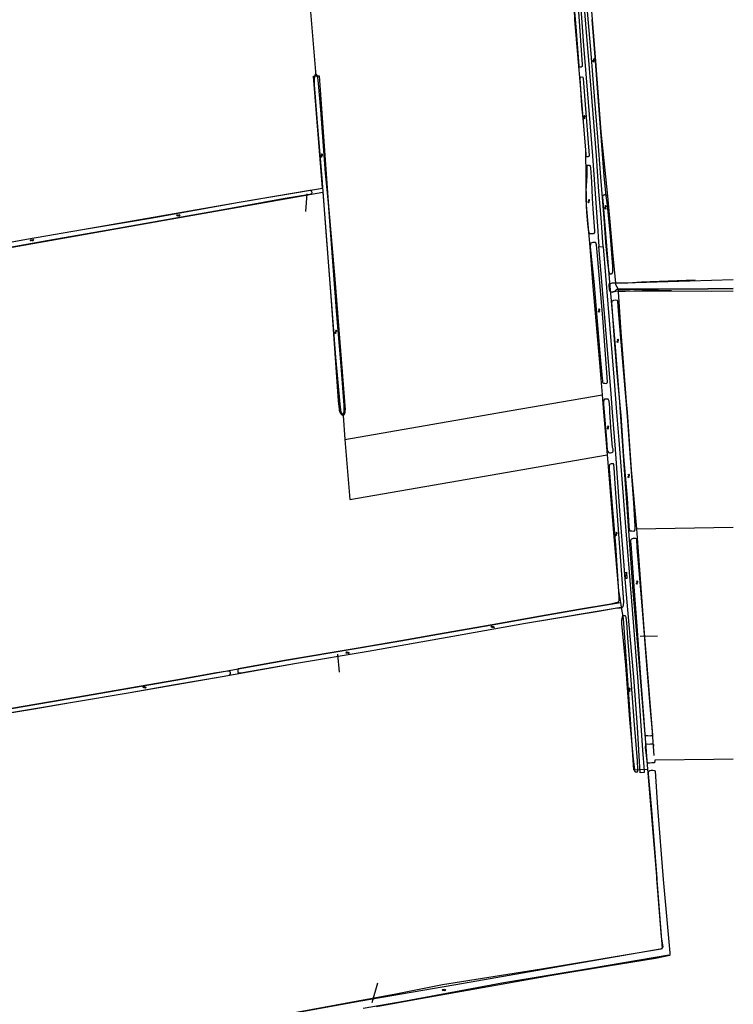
# Model space of a CAD drawing. Header units: metres. Extents: x 51973 to 58000, y 375000 to 380663.
# Tile 33 of 56: x 57480 to 58000, y 377568 to 378286. Entities that reach past the tile are written whole.
import ezdxf

# ---------------------------------------------------------------- set-up
doc = ezdxf.new("R2010")
doc.units = ezdxf.units.M
doc.header["$LTSCALE"] = 0.1
doc.layers.get('0').update_dxf_attribs({"linetype": 'CONTINUOUS'})
doc.layers.add('B-WA-OG-TOPOGRAFIE-G', color=253, linetype='CONTINUOUS')

# ---------------------------------------------------------------- blocks, each defined once
blk = doc.blocks.new('BIJPIJL')
at = {"color": 0}
blk.add_line((0, 0), (1, 0), dxfattribs=at)
blk = doc.blocks.new('S05')
at = {"color": 0}
for p, q in [((0.08, 0.3), (0.38, 0.59)), ((0.11, -0.19), (0.41, 0.09)), ((0.38, 0.59), (0.68, 0.71)), ((0.41, 0.09), (0.71, 0.21)), ((0.68, 0.71), (1.01, 0.62)), ((0.71, 0.21), (1.02, 0.12)), ((1.01, 0.62), (1.33, 0.37)), ((1.02, 0.12), (1.36, -0.12)), ((1.33, 0.37), (1.66, 0.13)), ((1.66, 0.13), (1.97, 0.04)), ((1.97, 0.04), (2.28, 0.16)), ((2.28, 0.16), (2.58, 0.44)), ((1.36, -0.12), (1.68, -0.37)), ((1.68, -0.37), (2, -0.46)), ((2, -0.46), (2.31, -0.33)), ((2.31, -0.33), (2.61, -0.05))]:
    blk.add_line(p, q, dxfattribs=at)
blk = doc.blocks.new('S022')
at = {"color": 0}
for p, q in [((0.01, 1.15), (0.31, 1.15)), ((0.31, -2.3), (0.31, 2.3)), ((0.31, 2.1), (1.51, 2.1)), ((0.31, 0), (1.51, 0)), ((1.51, -2.3), (1.51, 2.3)), ((1.51, 1.05), (1.81, 1.05)), ((0.01, -1.15), (0.31, -1.15)), ((0.31, -2.1), (1.51, -2.1)), ((1.51, -1.05), (1.81, -1.05))]:
    blk.add_line(p, q, dxfattribs=at)

msp = doc.modelspace()

# ---------------------------------------------------------------- linework, layer by layer
at = {"layer": 'B-WA-OG-TOPOGRAFIE-G'}
for points in [[(57874.738, 378390.537), (57877.162, 378389.863), (57877.894, 378389.183), (57878.601, 378388.62), (57879.32, 378388.05), (57879.628, 378387.585), (57880.26, 378386.7), (57880.878, 378385.531), (57881.37, 378384.321), (57881.622, 378382.219), (57882.693, 378370.24), (57884.913, 378342.228), (57887.769, 378307.897), (57890.815, 378267.278), (57894.25, 378226.158), (57897.383, 378186.816), (57899.856, 378152.518), (57901.238, 378132.246), (57901.537, 378127.872), (57902.023, 378120.737)], [(57904.99, 378120.622), (57903.527, 378141.713), (57902.009, 378161.046), (57900.258, 378186.912), (57897.812, 378217.639), (57895.033, 378250.665), (57892.478, 378282.956), (57889.765, 378316.478), (57887.817, 378340.221), (57886.395, 378356.537), (57885.258, 378373.159), (57884.859, 378379.247), (57885.029, 378382.665), (57885.256, 378384.396), (57885.83, 378385.8), (57886.628, 378386.942), (57887.38, 378387.703), (57888.394, 378388.584), (57889.945, 378389.43), (57890.527, 378389.534), (57892.638, 378389.801)], [(57892.498, 378377.547), (57892.916, 378352.095), (57893.494, 378335.453), (57894.498, 378319.454), (57896.982, 378286.431), (57899.42, 378255.909), (57903.32, 378204.302), (57908.178, 378157.562)], [(57874.663, 378376.783), (57877.671, 378347.299), (57882.575, 378307.809), (57883.879, 378293.46), (57884.31, 378286.086), (57888.546, 378235.537), (57892.232, 378191.035), (57892.771, 378150.912), (57895.304, 378120.414), (57897.676, 378091.694), (57902.116, 378038.891), (57904.274, 378012.671)], [(57686.824, 378350.364), (57695.541, 378245.149)], [(57883.666, 378300.531), (57882.357, 378319.429), (57882.549, 378320.752), (57883.54, 378321.077), (57884.384, 378321.045), (57884.821, 378319.99), (57887.167, 378291.824), (57889.851, 378253.434), (57889.85, 378252.095), (57889.121, 378251.519), (57887.952, 378251.575), (57887.554, 378252.417), (57885.307, 378280.987), (57883.666, 378300.531)], [(57893.2, 378295.025), (57896.067, 378261.501), (57898.568, 378230.489), (57900.986, 378200.429), (57903.168, 378171.343), (57905.378, 378144.35), (57907.073, 378120.908), (57908.344, 378109.2), (57909.162, 378101.853), (57909.998, 378100.95), (57911.124, 378100.909), (57911.724, 378101.236), (57912.191, 378102.415), (57912.168, 378106.305), (57910.346, 378128.447), (57908.3, 378150.959), (57907.405, 378157.721), (57906.787, 378162.328), (57905.762, 378172.409), (57904.823, 378184.945), (57903.32, 378204.302), (57901.525, 378229.581), (57899.42, 378255.909), (57896.982, 378286.431)], [(57700.526, 378163.428), (57693.968, 378245.028), (57695.541, 378245.149)], [(57716.218, 378000), (57716.209, 378005.056), (57713.974, 378033.863), (57710.77, 378074.035), (57706.823, 378126.195), (57704.796, 378152.429), (57702.722, 378174.405), (57699.282, 378220.362), (57697.597, 378239.549), (57697.059, 378243.999), (57696.342, 378246.029), (57695.67, 378246.654), (57695.11, 378246.114), (57694.693, 378244.798), (57694.291, 378242.301), (57694.295, 378238.425), (57694.784, 378232.819), (57696.648, 378210.983), (57699.986, 378170.688), (57703.153, 378128.256), (57706.649, 378084.909), (57709.912, 378040.089)], [(57695.541, 378245.149), (57697.956, 378245.335), (57704.041, 378160.172), (57704.558, 378153.165), (57709.419, 378097.052), (57717.007, 378001.731)], [(57889.666, 378223.456), (57888.323, 378243.65), (57888.526, 378244.344), (57889.638, 378244.406), (57890.351, 378244.323), (57890.613, 378243.348), (57891.843, 378227.51), (57894.974, 378187.29), (57894.925, 378186.614), (57894.283, 378186.238), (57893.266, 378186.267), (57892.792, 378186.74), (57892.767, 378188.19), (57890.719, 378211.618), (57889.666, 378223.456)], [(57897.67, 378148.17), (57898.74, 378132.334), (57898.783, 378130.973), (57898.078, 378130.14), (57896.345, 378129.95), (57895.273, 378130.155), (57894.627, 378131.253), (57893.929, 378137.146), (57893.238, 378146.158), (57892.745, 378155.634), (57892.825, 378161.459), (57893.38, 378172.327), (57893.403, 378174.798), (57893.377, 378179.822), (57893.764, 378180.116), (57894.446, 378180.175), (57895.059, 378180.014), (57895.551, 378179.514), (57895.918, 378178.104), (57896.479, 378167.971), (57897.157, 378156.077), (57897.67, 378148.17)], [(57354.348, 378102.356), (57369.418, 378105.084), (57391.475, 378108.916), (57413.667, 378113.368), (57484.701, 378126.078), (57525.551, 378133.217), (57639.746, 378153.045), (57700.526, 378163.428)], [(57420.042, 378110.869), (57411.398, 378109.39), (57410.24, 378109.663), (57409.781, 378110.892), (57409.849, 378112.169), (57410.298, 378112.658), (57413.667, 378113.368), (57432.814, 378116.818), (57458.202, 378121.253), (57484.701, 378126.078), (57525.551, 378133.217), (57575.146, 378141.562), (57639.746, 378153.045), (57691.23, 378161.84), (57692.282, 378161.496), (57692.607, 378160.383), (57692.312, 378159.175), (57691.226, 378158.759), (57671.738, 378155.52), (57630.742, 378148.145), (57593.455, 378141.43), (57549.857, 378133.822), (57500.929, 378125.256), (57454.697, 378117.026)], [(57354.82, 378099.78), (57368.229, 378102.265), (57454.697, 378117.026), (57593.455, 378141.43), (57630.742, 378148.145), (57700.707, 378160.423)], [(57700.707, 378160.423), (57701.422, 378150.849), (57706.682, 378081.143), (57711.866, 378008.321), (57712.596, 378002.272)], [(57908.178, 378157.562), (57907.937, 378157.864), (57907.643, 378158.115), (57907.306, 378158.306), (57906.94, 378158.429), (57906.556, 378158.48), (57906.17, 378158.457), (57905.796, 378158.361), (57905.446, 378158.196), (57905.134, 378157.968), (57904.871, 378157.684), (57904.667, 378157.356), (57904.529, 378156.995)], [(57904.529, 378156.995), (57909.455, 378097.54), (57913.314, 378053.771), (57916.924, 378007.469), (57917.454, 378000)], [(57908.178, 378157.562), (57910.015, 378138.719), (57912.257, 378114.053), (57913.979, 378094.013)], [(57904.391, 378024.524), (57904.637, 378023.259), (57904.608, 378022.344), (57904.601, 378021.852), (57904.827, 378021.388), (57905.463, 378021.127), (57906.365, 378021.092), (57907.62, 378021.082), (57908.063, 378021.443), (57908.146, 378022.112), (57904.901, 378068.748), (57901.236, 378111.456), (57900.34, 378122.083), (57899.868, 378123.471), (57899.565, 378123.733), (57898.837, 378123.786), (57897.597, 378123.7), (57896.889, 378123.477), (57896.091, 378123.162), (57895.776, 378122.803), (57895.674, 378120.668), (57898.205, 378095.333), (57902.635, 378043.054), (57904.391, 378024.524)], [(57902.023, 378120.737), (57904.99, 378120.622)], [(57912.008, 378000), (57910.992, 378013.395), (57907.757, 378051.668), (57903.392, 378103.771), (57902.023, 378120.737)], [(57904.99, 378120.622), (57908.507, 378078.701), (57913.01, 378022.686), (57914.869, 378000)], [(58000, 378090.333), (57981.482, 378089.907), (57945.539, 378089.771), (57915.952, 378089.755), (57915.401, 378089.744), (57914.79, 378089.512), (57913.436, 378088.098), (57912.395, 378087.683), (57911.811, 378087.654), (57910.814, 378087.699), (57910.213, 378088.056), (57909.963, 378088.552), (57909.817, 378089.422), (57909.551, 378092.634), (57909.593, 378093.548)], [(57909.593, 378093.548), (57911.816, 378094.384), (57920.782, 378094.401), (58000, 378096.724)], [(57910.814, 378087.699), (57911.811, 378087.654), (57912.395, 378087.683), (57913.436, 378088.098), (57914.79, 378089.512), (57915.401, 378089.744), (57915.952, 378089.755), (57945.539, 378089.771), (57981.482, 378089.907), (58000, 378090.333)], [(57913.979, 378094.013), (57923.146, 378094.38)], [(57913.979, 378094.013), (57914.053, 378093.158)], [(57914.053, 378093.158), (57916.042, 378089.679)], [(57923.146, 378094.38), (57933.085, 378095.085)], [(57933.085, 378095.085), (57939.359, 378095.349)], [(57939.359, 378095.349), (57972.301, 378096.415)], [(58000, 378088.236), (57984.346, 378087.936), (57924.599, 378088.285), (57916.403, 378088.263), (57912.395, 378087.683)], [(57916.042, 378089.679), (57916.158, 378087.854)], [(57921.076, 378088.125), (57916.158, 378087.854)], [(57916.158, 378087.854), (57918.034, 378058.382), (57921.936, 378007.563), (57922.496, 378000)], [(57933.495, 378088.603), (57921.076, 378088.125)], [(57954.861, 378088.476), (57933.495, 378088.603)], [(57916.249, 378073.888), (57915.8, 378080.667), (57915.622, 378081.366), (57915.111, 378081.578), (57913.902, 378081.599), (57912.745, 378081.496), (57912.079, 378081.323), (57911.599, 378080.99), (57911.313, 378080.565), (57911.295, 378079.753), (57911.356, 378077.202), (57913.05, 378052.738), (57914.881, 378031.022), (57917.722, 378000)], [(57922.579, 378000), (57920.207, 378028.133), (57916.249, 378073.888)], [(57709.912, 378040.089), (57712.973, 378005.882), (57713.823, 378000)], [(57830.967, 378000), (57904.274, 378012.671)], [(57904.274, 378012.671), (57905.316, 378000)], [(57910.049, 378000), (57909.863, 378003.551), (57909.562, 378008.039), (57909.093, 378008.979), (57908.726, 378009.442), (57907.957, 378009.593), (57907.005, 378009.63), (57906.135, 378009.497), (57905.639, 378008.933), (57905.389, 378008.264), (57905.325, 378005.603), (57905.829, 378000)], [(57712.596, 378002.272), (57712.672, 378001.585), (57712.828, 378000.911), (57713.06, 378000.259), (57713.187, 378000)], [(57713.187, 378000), (57713.365, 377999.639), (57713.74, 377999.058), (57714.18, 377998.524), (57714.678, 377998.044), (57715.228, 377997.625)], [(57713.823, 378000), (57713.848, 377999.826), (57714.903, 377998.706), (57715.529, 377998.673), (57716.218, 377999.827), (57716.218, 378000)], [(57715.228, 377997.625), (57715.404, 377997.693)], [(57716.037, 377997.938), (57715.404, 377997.693)], [(57715.404, 377997.693), (57716.809, 377980.098)], [(57716.037, 377997.938), (57716.365, 377998.411), (57716.635, 377998.919), (57716.842, 377999.456), (57716.982, 378000)], [(57716.809, 377980.098), (57812.946, 377996.885), (57830.967, 378000)], [(57716.982, 378000), (57716.985, 378000.013), (57717.061, 378000.583), (57717.068, 378001.159), (57717.007, 378001.731)], [(57905.316, 378000), (57906.686, 377983.35), (57908.091, 377968.842)], [(57905.829, 378000), (57907.614, 377980.149), (57908.115, 377972.214), (57908.623, 377971.285), (57908.931, 377970.639), (57909.747, 377970.377), (57910.498, 377970.419), (57911.37, 377970.603), (57912.161, 377971.033), (57912.372, 377971.691), (57912.394, 377972.587), (57912.396, 377973.304), (57912.007, 377974.337)], [(57912.007, 377974.337), (57910.622, 377989.049), (57910.049, 378000)], [(57914.869, 378000), (57916.54, 377979.618), (57921.169, 377919.57), (57926.271, 377856.193), (57930.264, 377803.719), (57933.844, 377753.663), (57934.916, 377738.617), (57935.031, 377737.402), (57932.076, 377737.235), (57930.05, 377770.331), (57927.476, 377806.971), (57924.911, 377836.836), (57922.635, 377861.539), (57921.004, 377881.137), (57920.4, 377888.394), (57917.2, 377928.055), (57914.043, 377973.164), (57912.008, 378000)], [(57917.454, 378000), (57921.182, 377947.476), (57926.83, 377869.556), (57930.602, 377824.105), (57935.625, 377762.268), (57937.372, 377739.939)], [(57917.722, 378000), (57917.908, 377997.964), (57920.035, 377967.816), (57922.51, 377937.385), (57923.926, 377917.011), (57924.076, 377914.258), (57924.578, 377913.489), (57925.94, 377913.437), (57926.957, 377913.417), (57927.697, 377913.503), (57928.182, 377913.625), (57928.274, 377914.192), (57928.368, 377914.957), (57928.413, 377916.959), (57927.368, 377933.995), (57925.307, 377963.366), (57923.11, 377993.709), (57922.579, 378000)], [(57922.496, 378000), (57925.6, 377958.038), (57929.396, 377915.052)], [(57716.809, 377980.098), (57720.288, 377936.516), (57811.631, 377952.17), (57908.091, 377968.842)], [(57908.091, 377968.842), (57908.626, 377963.32), (57912.69, 377912.037), (57916.198, 377869.979), (57917.72, 377861.229)], [(57919.969, 377865.299), (57916.654, 377907.949), (57913.819, 377947.8), (57913.074, 377959.683), (57912.964, 377961.467), (57912.841, 377961.952), (57912.645, 377962.35), (57912.109, 377962.39), (57910.957, 377962.409), (57910.15, 377962.082), (57909.632, 377961.596), (57909.389, 377960.619), (57909.397, 377958.819), (57910.714, 377943.508), (57914.01, 377903.184), (57916.424, 377865.353), (57916.492, 377863.467), (57916.45, 377862.553), (57916.247, 377861.933), (57915.931, 377861.549), (57913.701, 377860.841), (57910.596, 377860.045), (57887.019, 377856.127), (57859.315, 377851.286), (57824.184, 377845.003), (57789.188, 377838.875), (57757.596, 377833.371), (57724.918, 377827.743), (57674.093, 377819.172), (57643.055, 377813.743), (57640.474, 377813.24), (57639.513, 377813.072), (57639.045, 377812.898), (57638.78, 377812.319), (57638.747, 377811.629), (57638.743, 377811.027), (57638.82, 377810.371), (57639.161, 377810.083), (57639.832, 377810.057), (57641.008, 377810.159), (57681.581, 377817.089), (57733.727, 377825.847), (57795.411, 377836.855), (57848.532, 377846.176), (57903.2, 377855.252), (57914.98, 377857.333), (57917.785, 377857.327), (57919.021, 377857.657), (57919.61, 377858.493), (57919.905, 377859.666)], [(57929.396, 377915.052), (58000, 377916.225)], [(57929.396, 377915.052), (57929.696, 377911.66), (57934.708, 377842.051), (57940.237, 377773.325), (57942.078, 377749.705)], [(57929.921, 377901.282), (57929.557, 377907.777), (57929.013, 377907.945), (57928.181, 377907.958), (57926.932, 377907.949), (57926.264, 377907.737), (57925.67, 377907.44), (57925.285, 377907.084), (57925.129, 377906.526), (57925.125, 377905.617), (57925.273, 377903.978), (57927.489, 377872.956), (57929.935, 377840.951), (57932.285, 377806.632), (57934.756, 377775.433), (57935.429, 377765.18), (57936.18, 377764.382), (57937.699, 377764.247), (57939.26, 377764.225), (57940.049, 377764.265), (57940.744, 377764.347), (57941.079, 377764.558), (57941.23, 377764.828), (57939.669, 377783.088), (57936.941, 377815.923), (57934.579, 377846.964), (57931.882, 377879.113), (57929.921, 377901.282)], [(57414.619, 377773.515), (57473.682, 377783.962), (57520.618, 377791.979), (57593.519, 377804.724), (57643.055, 377813.743), (57674.093, 377819.172), (57757.596, 377833.371), (57789.188, 377838.875), (57824.184, 377845.003), (57859.315, 377851.286), (57887.019, 377856.127), (57917.72, 377861.229)], [(57917.72, 377861.229), (57918.301, 377857.891)], [(57919.905, 377859.666), (57920.102, 377861.599), (57919.969, 377865.299)], [(57415.091, 377770.94), (57455.695, 377778.188), (57518.046, 377788.71), (57558.756, 377795.546), (57627.192, 377807.426), (57681.581, 377817.089), (57733.727, 377825.847), (57795.411, 377836.855), (57848.532, 377846.176), (57918.301, 377857.891)], [(57918.301, 377857.891), (57919.752, 377849.554), (57923.726, 377790.605), (57927.246, 377739.345), (57937.372, 377739.939)], [(57927.011, 377747.017), (57927.874, 377739.671), (57927.954, 377738.765), (57928.17, 377738.231), (57928.493, 377737.969), (57929.043, 377737.948), (57929.497, 377737.93), (57930.125, 377737.938), (57930.378, 377738.351), (57930.349, 377739.255), (57930.037, 377746.1), (57927.865, 377772.106), (57925.626, 377804.68), (57922.974, 377835.655), (57922.296, 377846.619), (57921.956, 377850.404), (57921.612, 377851.294), (57921.215, 377851.636), (57920.711, 377851.681), (57920.213, 377851.713), (57919.724, 377851.643), (57919.206, 377851.33), (57918.931, 377850.86), (57918.843, 377850.229), (57918.697, 377849.78), (57918.493, 377848.296), (57918.537, 377845.957), (57921.287, 377815.529), (57924.266, 377776.1), (57927.011, 377747.017)], [(57455.695, 377778.188), (57488.658, 377783.556), (57518.046, 377788.71), (57558.756, 377795.546), (57592.834, 377801.594), (57627.192, 377807.426), (57632.656, 377808.458), (57633.28, 377809.202), (57633.368, 377809.973), (57633.248, 377810.695), (57632.992, 377811.025), (57632.647, 377811.218), (57632.136, 377811.244), (57631.47, 377811.257), (57623.142, 377810.023), (57593.519, 377804.724), (57559.761, 377798.837), (57520.618, 377791.979), (57473.682, 377783.962)], [(58000, 377747.22), (57985.739, 377746.965), (57942.688, 377746.36), (57942.693, 377745.502), (57942.643, 377745.03), (57942.586, 377744.706), (57942.521, 377744.529), (57940.696, 377744.362), (57939.182, 377744.286), (57937.946, 377744.123), (57937.34, 377744.678), (57937.144, 377745.575), (57936.046, 377755.954), (57936.124, 377757.468), (57936.416, 377758.059), (57937.145, 377758.197), (57939.135, 377758.153), (57939.828, 377758.209), (57940.436, 377758.186), (57940.615, 377758.179), (57941.241, 377758.135), (57941.687, 377757.747), (57941.772, 377756.475)], [(57739.761, 377566.745), (57771.954, 377572.558), (57821.263, 377581.502), (57866.219, 377589.333), (57907.25, 377596.286), (57943.29, 377601.985), (57953.781, 377604.138), (57953.952, 377604.432), (57953.986, 377605.968), (57949.151, 377659.345), (57945.011, 377711.837), (57943.207, 377738.412), (57942.852, 377738.682), (57941.299, 377738.922), (57939.994, 377738.966), (57939.076, 377738.572), (57938.512, 377738.209), (57938.074, 377737.836), (57937.91, 377737.394), (57937.844, 377736.34), (57940.292, 377709.868), (57944.211, 377660.119)], [(57937.372, 377739.939), (57937.845, 377733.894), (57944.031, 377661.88), (57948.209, 377609.131)], [(57453.561, 377517.513), (57452.453, 377518.68), (57452.109, 377520.282), (57452.373, 377521.834), (57453.749, 377522.73), (57503.937, 377530.991), (57585.902, 377545.041), (57664.188, 377559.561), (57753.858, 377576.057), (57787.997, 377582.802), (57860.118, 377594.342), (57947.499, 377608.811), (57948.813, 377610.321), (57947.74, 377617.568), (57944.211, 377660.119)], [(57460.517, 377523.098), (57538.313, 377536.292), (57612.632, 377549.698), (57680.216, 377562.257), (57728.315, 377570.905), (57803.271, 377583.89), (57879.509, 377597.231), (57948.209, 377609.131)], [(57953.023, 377604.141), (57897.42, 377594.783), (57831.248, 377583.786), (57760.869, 377570.682), (57730.223, 377565.379)]]:
    msp.add_lwpolyline(points, dxfattribs=at)

# ---------------------------------------------------------------- block references
for name, p, rotation in [('S05', (57897.95, 378257.909), 273.4976952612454), ('S05', (57891.651, 378213.842), 94.53052056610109), ('S05', (57700.128, 378185.802), 95.56802405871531), ('S05', (57894.657, 378152.456), 87.59258615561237), ('S05', (57906.446, 378150.807), 276.6060341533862), ('S05', (57594.067, 378143.043), 15.89818708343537), ('S05', (57487.513, 378124.824), 23.89847787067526), ('S05', (57902.612, 378072.923), 100.8941829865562), ('S05', (57710.25, 378057.357), 86.38792501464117), ('S05', (57916.019, 378050.689), 96.89054832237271), ('S05', (57908.967, 377987.517), 97.93555037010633), ('S05', (57924.057, 377952.233), 96.20097099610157), ('S05', (57914.98, 377909.908), 93.26885295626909), ('S022', (57920.975, 377881.135), 3.94518618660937), ('S05', (57930.074, 377874.56), 93.89789623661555), ('S05', (57825.864, 377843.714), 186.2009709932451), ('S05', (57720.085, 377824.965), 187.0042592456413), ('S05', (57572.008, 377799.69), 184.5305205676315), ('S05', (57924.692, 377796.397), 97.35237935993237), ('S05', (57787.879, 377578.346), 19.57672556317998)]:
    msp.add_blockref(name, p, dxfattribs=dict(at, rotation=rotation))
at = {"layer": 'B-WA-OG-TOPOGRAFIE-G', "color": 7}
for p, xscale, yscale, rotation in [((57688.955, 378159.165), 12.89604257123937, 12.89604257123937, 266.1540071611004), ((57932.085, 377836.675), 12.76131419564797, 12.76131419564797, 1.939965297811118), ((57711.315, 377823.675), 13.10235162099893, 13.10235162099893, 275.7249522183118), ((57736.555, 377569.615), 15.0624024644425, 15.0624024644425, 73.36488084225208)]:
    msp.add_blockref('BIJPIJL', p, dxfattribs=dict(at, xscale=xscale, yscale=yscale, rotation=rotation))

doc.saveas('drawing.dxf')
